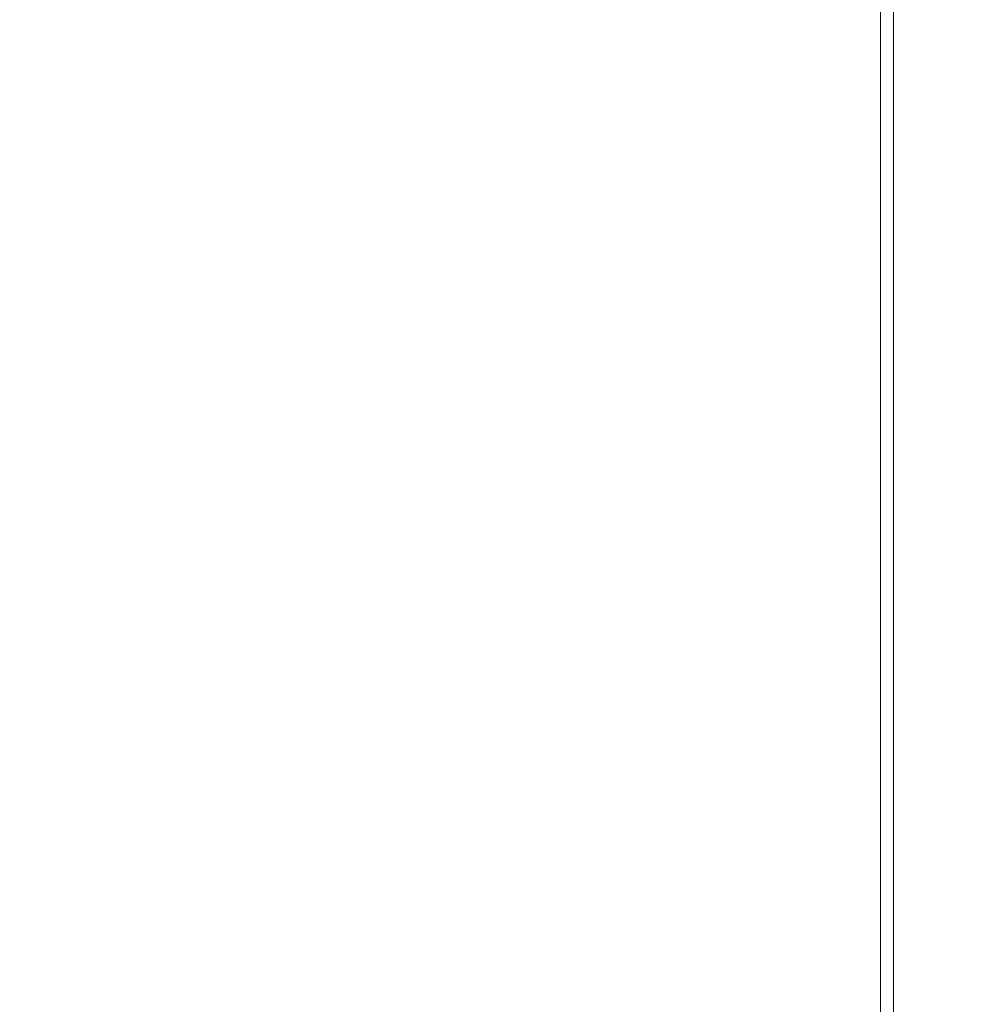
# Model space of a CAD drawing. Header units: inches. Extents: x 1 to 109, y 1 to 85.
# Tile 27 of 68: x 79.52 to 85.38, y 19.5 to 25.5. Entities that reach past the tile are written whole.
import ezdxf

# ---------------------------------------------------------------- set-up
doc = ezdxf.new("R2010")
doc.units = ezdxf.units.IN
doc.header["$MEASUREMENT"] = 0
doc.linetypes.add('CENTERX2', pattern=[0.8, 0.5, -0.1, 0.1, -0.1])
doc.layers.add('FORMAT', color=7, linetype='Continuous')
doc.styles.add('SLDTEXTSTYLE0', font='GOTHIC.TTF', dxfattribs={"width": 0.913})
doc.dimstyles.new('SLDDIMSTYLE4', dxfattribs={"dimtxt": 0.625, "dimasz": 0.65, "dimexe": 0, "dimexo": 0.0625, "dimgap": 0.15625, "dimtad": 0, "dimtih": 1, "dimtoh": 1, "dimdec": 1, "dimlfac": 1.2, "dimrnd": 1e-09, "dimzin": 12, "dimdsep": 46, "dimtxsty": 'SLDTEXTSTYLE0', "dimsah": 1, "dimcen": 0, "dimadec": 0, "dimazin": 3, "dimtfac": 1, "dimtdec": 1, "dimtofl": 0, "dimtmove": 0, "dimatfit": 3, "dimfxl": 1, "dimfrac": 2, "dimtolj": 1, "dimtzin": 12, "dimarcsym": 0})

# ---------------------------------------------------------------- blocks, each defined once
blk = doc.blocks.new('_D_25')
at = {"layer": 'FORMAT', "color": 1, "ltscale": 5}
for p, q in [((76.7805, 16.0996), (75.4301, 13.982)), ((75.4301, 13.982), (74.1801, 13.982))]:
    blk.add_line(p, q, dxfattribs=at)
blk.add_solid([(76.7805, 16.0996), (76.3467, 15.6054), (76.5153, 15.4978)], dxfattribs=at)
at = {"layer": 'FORMAT', "color": 1, "ltscale": 5, "char_height": 0.625, "attachment_point": 1, "style": 'SLDTEXTSTYLE0'}
for s, insert in [('R19.2', (70.0894, 14.7804)), ('DOOR SWING', (68.6288, 13.7882))]:
    blk.add_mtext(s, dxfattribs=dict(at, insert=insert))

msp = doc.modelspace()

# ---------------------------------------------------------------- linework, layer by layer
at = {"color": 7, "linetype": 'Continuous', "lineweight": 15, "ltscale": 5}
for p, q in [((84.7577, 12.9104), (84.7577, 30.4192)), ((84.8366, 30.4192), (84.8366, 12.9104)), ((84.7575, 13.4848), (84.7575, 29.5483))]:
    msp.add_line(p, q, dxfattribs=at)
at = {"layer": 'FORMAT', "color": 1, "linetype": 'CENTERX2', "lineweight": 0, "ltscale": 5}
msp.add_arc((85.3783, 29.5819), 15.9905, 150.77428, 267.77582, dxfattribs=at)

# ---------------------------------------------------------------- dimensions: what is measured, and where the dimension line sits
at = {"layer": 'FORMAT', "color": 1, "ltscale": 5}
dim = msp.add_radius_dim(center=(85.3783, 29.5819), mpoint=(76.7805, 16.0996), text='<>\\PDOOR SWING', dimstyle='SLDDIMSTYLE4', dxfattribs=at)
dim.commit()
dim.dimension.update_dxf_attribs({"geometry": '_D_25', "text_midpoint": (71.4045, 13.982), "dimtype": 164})

doc.saveas('drawing.dxf')
